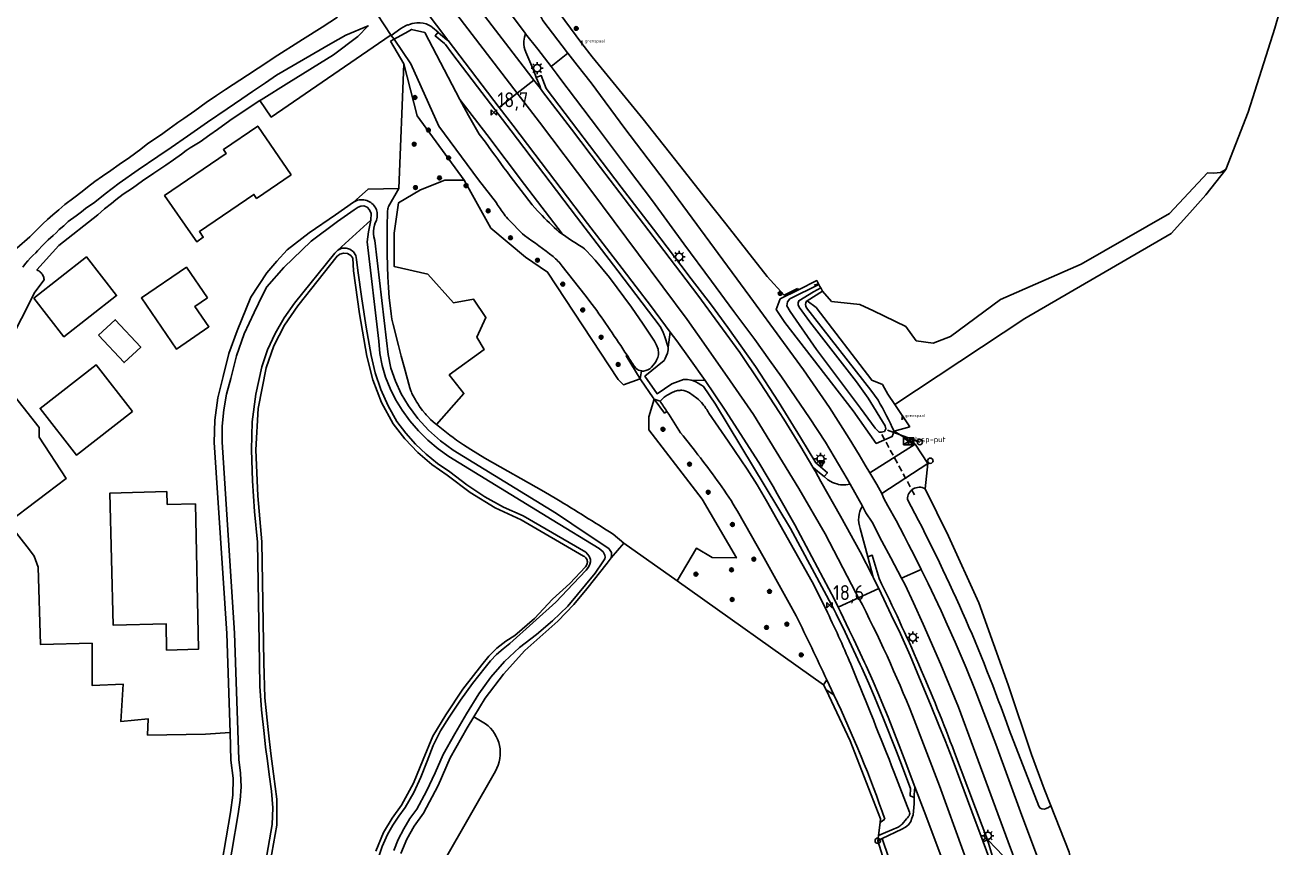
# Model space of a CAD drawing. Header units: metres. Extents: x 121613 to 124518, y 449573 to 453879.
# Tile 31 of 71: x 123170 to 123382, y 452007 to 452144. Entities that reach past the tile are written whole.
import ezdxf

# ---------------------------------------------------------------- set-up
doc = ezdxf.new("R2010")
doc.units = ezdxf.units.M
doc.header["$LTSCALE"] = 4
doc.linetypes.add('STIPPELFIJN', pattern=[0.375, 0.25, -0.125])
doc.layers.get('0').update_dxf_attribs({"linetype": 'CONTINUOUS'})
for name, color, linetype in [('G_BTD', 3, 'CONTINUOUS'), ('G_OTD', 32, 'CONTINUOUS'), ('G_OWG', 6, 'CONTINUOUS'), ('G_OWT', 6, 'CONTINUOUS'), ('G_WGD', 7, 'CONTINUOUS'), ('G_WTD', 5, 'CONTINUOUS'), ('LKWDUP', 5, 'CONTINUOUS'), ('LSHD', 3, 'CONTINUOUS'), ('LVGO', 3, 'CONTINUOUS'), ('PPALHM', 10, 'CONTINUOUS'), ('PVGO', 102, 'CONTINUOUS')]:
    doc.layers.add(name, color=color, linetype=linetype)
for name, color, linetype, true_color in [('PBRD', 7, 'CONTINUOUS', 0xbd2877), ('PKST', 7, 'CONTINUOUS', 0xbd2877), ('PPAL', 7, 'CONTINUOUS', 0xbd2877), ('PPUT', 7, 'CONTINUOUS', 0xbd2877)]:
    doc.layers.add(name, color=color, linetype=linetype, true_color=true_color)
doc.styles.add('ISO', font='ISO')
doc.styles.get("Standard").update_dxf_attribs({"font": 'ISO'})
doc.linetypes.add('HAAG', pattern='A,0.25,-0.25,[151,BLOK.SHX,S=0.25,R=0,X=0,Y=0],-0.25,0.25', length=1)

# ---------------------------------------------------------------- blocks, each defined once
blk = doc.blocks.new('boom')
at = {"color": 0}
for radius in [0.315, 0.225, 0.135]:
    blk.add_circle((0, 0), radius, dxfattribs=at)
blk = doc.blocks.new('klok')
at = {"color": 0}
blk.add_circle((0, 0), 0.45, dxfattribs=at)
at = {"style": 'ISO'}
blk.add_attdef('KLOK', (0.7, 0), '', height=0.9, dxfattribs=at)
blk = doc.blocks.new('verkeersteller')
at = {"color": 0}
blk.add_circle((0, 0), 0.45, dxfattribs=at)
blk = doc.blocks.new('grensmarkering')
at = {"linetype": 'ByBlock', "lineweight": -2}
h = blk.add_hatch(color=0, dxfattribs=at)
h.dxf.hatch_style = 1
h.paths.add_polyline_path([(0.09, 0.55, 0.219912), (0.05, 0.61, -0.457379), (0.04, 0.66, 2.245674), (-0.04, 0.66, -0.457379), (-0.05, 0.61, 0.219912), (-0.09, 0.55), (-0.15, 0.04), (-0.18, 0.04), (-0.18, 0.01, 0.018367), (-0.1, 0, -0.954633), (0.1, 0, 0.018367), (0.18, 0.01), (0.18, 0.04), (0.15, 0.04)])
at = {"linetype": 'ByBlock', "lineweight": -2, "true_color": 0x681648}
h = blk.add_hatch(color=219, dxfattribs=at)
h.dxf.hatch_style = 1
h.paths.add_polyline_path([(0.1, 0, 1), (-0.1, 0, 1)])
at = {"linetype": 'ByBlock', "lineweight": -2}
h = blk.add_hatch(color=0, dxfattribs=at)
h.dxf.hatch_style = 1
h.paths.add_polyline_path([(0.18, -0.04, -0.022381), (0.08, -0.06, -0.528879), (-0.08, -0.06, -0.022381), (-0.18, -0.04), (-0.18, -0.13, 0.083333), (0.18, -0.13)])
at = {"color": 0, "linetype": 'ByBlock', "lineweight": -2}
blk.add_attdef('GRENSMARKERING', (0.5, 0.35), '', height=0.5, dxfattribs=at)
blk = doc.blocks.new('kilometerpaal')
at = {"color": 0}
for p, q in [((-0.44, 0.44), (0.44, -0.44)), ((-0.44, -0.44), (-0.44, 0.44)), ((0.44, 0.44), (-0.44, -0.44)), ((0.44, -0.44), (0.44, 0.44))]:
    blk.add_line(p, q, dxfattribs=at)
at = {"color": 0, "style": 'ISO'}
blk.add_attdef('KILOMETERPAAL', (0.59, 0.87), '', height=2.5, dxfattribs=at)
blk = doc.blocks.new('lichtmast')
at = {"color": 0}
for p, q in [((-0.6, 0), (-1, 0)), ((-0.71, 0.71), (-0.42, 0.42)), ((0, 0.6), (0, 1)), ((0.42, 0.42), (0.71, 0.71)), ((0.6, 0), (1, 0)), ((-0.42, -0.42), (-0.71, -0.71)), ((0, -0.6), (0, -1)), ((0.42, -0.42), (0.71, -0.71))]:
    blk.add_line(p, q, dxfattribs=at)
blk.add_circle((0, 0), 0.6, dxfattribs=at)
blk = doc.blocks.new('schk.dwg')
for p, q in [((0.86, 0.56), (-0.86, 0.56)), ((-0.86, 0.56), (-0.86, -0.56)), ((0.86, -0.56), (0.86, 0.56)), ((-0.86, -0.56), (0.86, -0.56))]:
    blk.add_line(p, q)
at = {"linetype": 'Continuous'}
for p, q in [((-0.86, 0.56), (0.86, -0.56)), ((-0.86, -0.56), (0.86, 0.56))]:
    blk.add_line(p, q, dxfattribs=at)
blk = doc.blocks.new('verkeersbord-pl')
at = {"linetype": 'Continuous'}
blk.add_circle((0, 0), 0.03, dxfattribs=at)
blk = doc.blocks.new('verkeersbord')
at = {"color": 0}
for p, q in [((0.5, 0.32), (-0.5, 0.32)), ((-0.5, 0.32), (0, -0.6)), ((0, -0.6), (0.5, 0.32))]:
    blk.add_line(p, q, dxfattribs=at)

msp = doc.modelspace()

# ---------------------------------------------------------------- linework, layer by layer
at = {"layer": 'G_BTD', "linetype": 'Continuous', "transparency": 33554687}
for points in [[(123233.611, 452137.957), (123235.837, 452129.222), (123243.701, 452118.506)], [(123367.968, 452119.714), (123361.632, 452112.913), (123346.854, 452104.458), (123333.397, 452098.514), (123324.989, 452092.361), (123322.095, 452091.241), (123319.279, 452091.589), (123317.542, 452093.982), (123312.14, 452096.646), (123309.833, 452097.672), (123305.131, 452098.214), (123303.607, 452099.92)], [(123315.683, 452080.976), (123337.436, 452095.351), (123361.911, 452109.559), (123365.038, 452113.03), (123367.72, 452116.007), (123371.016, 452120.26)], [(123239.086, 452077.596), (123238.583, 452078.028), (123238.525, 452078.082), (123238.098, 452078.48), (123237.633, 452078.953), (123237.425, 452079.184), (123237.36, 452079.256), (123237.189, 452079.446), (123236.767, 452079.957), (123236.366, 452080.485), (123236.068, 452080.926), (123235.95, 452081.101), (123235.753, 452081.415), (123235.562, 452081.735), (123235.202, 452082.385), (123234.991, 452082.822), (123234.898, 452083.044), (123234.811, 452083.272), (123234.661, 452083.734), (123233.691, 452087.269), (123233.218, 452089.04), (123232.753, 452090.813), (123231.849, 452094.366), (123231.655, 452095.253), (123231.572, 452095.701), (123231.499, 452096.148), (123231.38, 452097.049), (123231.207, 452098.797), (123231.071, 452100.548), (123230.973, 452102.302), (123230.912, 452104.058), (123230.859, 452106.232), (123230.843, 452107.316), (123230.834, 452108.406), (123230.835, 452110.58), (123230.911, 452113.373), (123230.936, 452113.594), (123230.938, 452113.609), (123230.965, 452113.725), (123231, 452113.839), (123231.015, 452113.874), (123231.096, 452114.057), (123232.778, 452117.095)], [(123243.701, 452118.506), (123240.472, 452118.495), (123236.427, 452116.861), (123232.769, 452114.711), (123232.038, 452109.612), (123232.048, 452104.018), (123237.624, 452102.785), (123241.961, 452097.969), (123245.291, 452098.57), (123247.353, 452095.532), (123245.848, 452092.211), (123247.043, 452090.15), (123241.224, 452085.91), (123243.669, 452082.802), (123239.086, 452077.596)], [(123243.701, 452118.506), (123248.165, 452110.473), (123253.986, 452105.594), (123257.668, 452103.111), (123269.482, 452085.133), (123270.338, 452084.277), (123273.155, 452085.253)], [(123313.622, 452084.301), (123311.861, 452085.041), (123302.544, 452097.195), (123301.061, 452098.317)], [(123273.155, 452085.253), (123270.82, 452089.108), (123270.956, 452089.195)], [(123314.553, 452082.669), (123313.977, 452083.679), (123313.622, 452084.301)], [(123315.683, 452080.976), (123314.553, 452082.669)], [(123275.505, 452081.855), (123274.597, 452078.905), (123274.576, 452076.7), (123283.479, 452065.143), (123289.215, 452055.298), (123285.191, 452055.383), (123282.537, 452056.924), (123279.308, 452051.443)], [(123275.505, 452081.855), (123277.223, 452079.535), (123277.619, 452079.788)], [(123315.683, 452080.976), (123318.201, 452077.204)], [(123239.086, 452077.596), (123240.19, 452076.706), (123241.316, 452075.846), (123241.887, 452075.427), (123242.465, 452075.015), (123243.635, 452074.214), (123244.825, 452073.444), (123247.178, 452072.002), (123257.02, 452066.399), (123259.189, 452065.134)], [(123318.201, 452077.204), (123315.604, 452076.48)], [(123270.395, 452057.753), (123268.28, 452055.296)], [(123270.395, 452057.753), (123268.601, 452059.262)], [(123279.308, 452051.443), (123270.395, 452057.753)], [(123279.308, 452051.443), (123303.809, 452034.098)], [(123303.809, 452034.098), (123304.322, 452034.894)], [(123304.225, 452033.22), (123303.809, 452034.098)], [(123305.528, 452032.386), (123304.225, 452033.22)], [(123304.225, 452033.22), (123308.244, 452024.73), (123313.337, 452011.65), (123313.256, 452011.038)], [(123245.356, 452028.73), (123247.275, 452027.571)], [(123248.935, 452019.629), (123240.358, 452004.643)]]:
    msp.add_lwpolyline(points, dxfattribs=at)
for points in [[(123259.189, 452065.134, -0.0071092), (123268.601, 452059.262)], [(123247.275, 452027.571, -0.3860276), (123248.935, 452019.629)]]:
    msp.add_lwpolyline(points, format="xyb", dxfattribs=at)
at = {"layer": 'G_OTD', "linetype": 'Continuous', "transparency": 33554687}
for points in [[(123231.433, 452141.753), (123232, 452142.077)], [(123233.611, 452137.957), (123231.433, 452141.753)], [(123233.611, 452137.957), (123232.778, 452117.095)], [(123209.583, 452131.798), (123206.78, 452129.96), (123204.54, 452128.44), (123202.5, 452126.98), (123201.2, 452126.04), (123199.57, 452124.92), (123197.94, 452123.89), (123197.23, 452123.42), (123196.47, 452122.82), (123195.14, 452121.88), (123193.86, 452120.99), (123191.84, 452119.63), (123189.96, 452118.35), (123188.29, 452117.15), (123186.7, 452116.12), (123185.52, 452115.21), (123184.79, 452114.59), (123183.61, 452113.67), (123182.46, 452112.67), (123175.964, 452107.574), (123172.3, 452103.464), (123172.46, 452103.392), (123172.612, 452103.306), (123172.756, 452103.206), (123172.89, 452103.093), (123173.013, 452102.969), (123173.124, 452102.834), (123173.223, 452102.689), (123173.308, 452102.536), (123173.378, 452102.376), (123173.434, 452102.21), (123173.475, 452102.04), (123173.499, 452101.867), (123173.505, 452101.786), (123171.97, 452099.73), (123165.221, 452086.54), (123172.707, 452077.139), (123172.657, 452075.481), (123177.22, 452068.599), (123167.502, 452061.231), (123171.075, 452056.64), (123171.861, 452055.609), (123172.535, 452053.729), (123172.898, 452040.827), (123181.528, 452041.034), (123181.528, 452033.968), (123186.73, 452034.164), (123186.345, 452027.925), (123190.901, 452028.374), (123190.803, 452025.674), (123200.47, 452025.822), (123204.582, 452026.083)], [(123214.79, 452119.373), (123209.029, 452115.441), (123208.577, 452116.1), (123199.462, 452109.876), (123200.109, 452108.927), (123199.019, 452108.183), (123198.371, 452109.133), (123193.633, 452115.9), (123203.93, 452122.929), (123203.478, 452123.591), (123209.229, 452127.518), (123214.79, 452119.373)], [(123225.21, 452114.79), (123227.663, 452116.984), (123232.778, 452117.095)], [(123171.762, 452098.754), (123180.57, 452105.639), (123185.62, 452099.18), (123176.812, 452092.292), (123171.762, 452098.754)], [(123200.803, 452098.78), (123198.723, 452097.356), (123201.049, 452093.958), (123195.615, 452090.238), (123189.766, 452098.777), (123197.284, 452103.922), (123200.803, 452098.78)], [(123182.613, 452092.561), (123185.398, 452095.146), (123189.671, 452090.546), (123186.887, 452087.96), (123182.613, 452092.561)], [(123188.28, 452079.807), (123178.916, 452072.503), (123172.827, 452080.311), (123182.191, 452087.615), (123188.28, 452079.807)], [(123194.072, 452064.215), (123198.786, 452064.325), (123199.298, 452040.015), (123193.99, 452039.889), (123193.885, 452044.288), (123185.038, 452044.078), (123184.515, 452066.132), (123194.02, 452066.408), (123194.072, 452064.215)]]:
    msp.add_lwpolyline(points, dxfattribs=at)
at = {"layer": 'G_OWG', "linetype": 'Continuous', "transparency": 33554687}
for points in [[(123258.64, 452147.776), (123263.411, 452141.316), (123265.126, 452139.099), (123273.616, 452128.705), (123280.562, 452119.938), (123284.026, 452115.548), (123287.485, 452111.152), (123294.386, 452102.349), (123297.183, 452099.251), (123299.43, 452100.347)], [(123232, 452142.077), (123231.51, 452142.686)], [(123277.819, 452090.537), (123277.603, 452091.207), (123277.426, 452091.764), (123277.258, 452092.295), (123276.94, 452093.162), (123276.498, 452094.02), (123269.394, 452103.336), (123262.491, 452112.376), (123251.567, 452126.729), (123245.974, 452134.099), (123241.686, 452139.699), (123240.595, 452141.179), (123240.434, 452141.361), (123238.874, 452142.609), (123239.352, 452143.223)], [(123255.777, 452135.655), (123256.611, 452135.982), (123257.433, 452133.789), (123269.988, 452117.331), (123275.381, 452110.272), (123279.915, 452104.291), (123281.673, 452101.984), (123285.06, 452097.578), (123287.817, 452093.821), (123292.403, 452087.342), (123296.245, 452081.403), (123299.958, 452075.446), (123302.514, 452071.228), (123304.439, 452069.542), (123303.883, 452068.9)], [(123243.007, 452131.994), (123247.512, 452126.147), (123253.827, 452117.784), (123260.14, 452109.423)], [(123273.155, 452085.253), (123273.355, 452086.574)], [(123273.155, 452085.253), (123273.248, 452085.099), (123275.326, 452082.096), (123275.505, 452081.855)], [(123318.948, 452015.254), (123318.252, 452015.533), (123318.348, 452016.74), (123316.539, 452021.495), (123315.996, 452022.932), (123313.839, 452028.375), (123312.829, 452030.854), (123312.323, 452032.081), (123311.356, 452034.321), (123310.174, 452036.927), (123309.931, 452037.473), (123308.07, 452041.452), (123307.388, 452042.863), (123305.901, 452045.97), (123305.536, 452046.742), (123298.267, 452060.222), (123285.749, 452081.014), (123283.751, 452083.964), (123283.652, 452084.029), (123283.288, 452084.254), (123282.81, 452084.54), (123282.463, 452084.736), (123282.042, 452084.93), (123281.682, 452085.054)], [(123275.505, 452081.855), (123276.478, 452081.496)], [(123319.092, 452074.339), (123315.604, 452076.48)], [(123321.229, 452071.109), (123320.788, 452066.869)], [(123311.169, 452055.503), (123311.943, 452055.745), (123313.068, 452051.863)], [(123325.688, 452022.751), (123330.301, 452010.504), (123331.181, 452008.134)], [(123345.089, 452004.983), (123344.834, 452006.094), (123341.707, 452013.996)], [(123312.968, 452008.874), (123312.85, 452007.99)], [(123330.457, 452007.796), (123331.181, 452008.134)], [(123336.652, 452002.407), (123336.548, 452002.521), (123336.329, 452002.772), (123335.21, 452003.991), (123333.75, 452005.53), (123332.637, 452006.688), (123331.234, 452008.153), (123331.181, 452008.134)], [(123333.095, 452000.722), (123334.25, 452001.121), (123333.671, 452001.979), (123332.041, 452005.366), (123331.181, 452008.134)]]:
    msp.add_lwpolyline(points, dxfattribs=at)
msp.add_lwpolyline([(123313.068, 452051.863, -0.0244491), (123325.688, 452022.751)], format="xyb", dxfattribs=at)
at = {"layer": 'G_OWT', "linetype": 'Continuous', "transparency": 33554687}
for points in [[(123371.016, 452120.26), (123374.785, 452129.854), (123379.231, 452143.899), (123380.873, 452149.754), (123382.139, 452153.756), (123383.633, 452158.035), (123384.537, 452158.962), (123385.265, 452159.844), (123386.957, 452160.067), (123471.39, 452159.629), (123500, 452159.06)], [(123371.016, 452120.26), (123370.166, 452119.761), (123369.056, 452119.647), (123367.968, 452119.714)], [(123225.21, 452114.79), (123222.194, 452112.693), (123217.802, 452109.647), (123214.128, 452106.824), (123212.426, 452104.942), (123210.745, 452102.97), (123208.057, 452098.915), (123205.76, 452093.29), (123204.41, 452089.49), (123203.46, 452085.63), (123202.55, 452082.07), (123202.04, 452078.36), (123201.94, 452074.63), (123204.05, 452042.67), (123204.582, 452026.083)], [(123268.28, 452055.296), (123268.347, 452055.71), (123268.347, 452056.181), (123267.877, 452056.853), (123264.295, 452059.277), (123259.16, 452062.75), (123241.89, 452073.35), (123239.74, 452074.91), (123237.77, 452076.67), (123236, 452078.62), (123234.42, 452080.75), (123233.21, 452082.75), (123232.23, 452084.85), (123231.49, 452087.04), (123230.99, 452089.31), (123230.74, 452091.69), (123228.78, 452108.37), (123228.64, 452108.99), (123228.59, 452109.48), (123228.58, 452109.97), (123228.63, 452110.46), (123228.73, 452110.95), (123228.84, 452111.32), (123228.96, 452111.54), (123229.06, 452111.78), (123229.13, 452112.03), (123229.18, 452112.28), (123229.2, 452112.53), (123229.2, 452112.79), (123229.17, 452113.05), (123229.12, 452113.3), (123229.04, 452113.54), (123228.94, 452113.78), (123228.81, 452114), (123228.67, 452114.21), (123228.5, 452114.4), (123228.31, 452114.58), (123228.11, 452114.74), (123227.9, 452114.88), (123227.67, 452114.99), (123227.43, 452115.08), (123227.18, 452115.15), (123226.93, 452115.19), (123226.67, 452115.21), (123226.41, 452115.2), (123226.16, 452115.17), (123225.91, 452115.11), (123225.67, 452115.03), (123225.43, 452114.92), (123225.21, 452114.79)], [(123228.108, 452111.797), (123228.153, 452112.895), (123227.906, 452113.545), (123227.481, 452113.993), (123226.965, 452114.172), (123226.45, 452114.127), (123225.98, 452113.948), (123225.308, 452113.545), (123222.552, 452111.596), (123218.161, 452108.291), (123213.557, 452103.867), (123210.756, 452100.618), (123210.084, 452099.341), (123208.64, 452096.33), (123206.96, 452092.8), (123205.65, 452089.11), (123204.72, 452085.31), (123204.02, 452082.71), (123203.53, 452080.05), (123203.28, 452077.36), (123203.25, 452074.65), (123205.35, 452042.73), (123206.03, 452021.58), (123206.34, 452019.32), (123206.42, 452017.04), (123206.29, 452014.77), (123205.94, 452012.52), (123203.823, 452000)], [(123222.609, 452106.77), (123222.128, 452106.27), (123215.35, 452097.91), (123213.61, 452095.46), (123212.11, 452092.85), (123210.87, 452090.11), (123209.9, 452087.27), (123208.89, 452082.7), (123208.31, 452078.06), (123208.17, 452073.38), (123208.36, 452068.22), (123208.69, 452063.07), (123209.15, 452057.94), (123209.49, 452037.79), (123209.58, 452033.83), (123209.84, 452029.89), (123210.27, 452025.96), (123210.53, 452023.66), (123210.82, 452021.38), (123211.12, 452019.09), (123211.54, 452016.31), (123211.72, 452013.5), (123211.65, 452010.69), (123210.03, 452001.41)], [(123228.97, 452006.26), (123230.25, 452009.36), (123231.67, 452011.76), (123233.26, 452013.94), (123235.26, 452017.64), (123236.84, 452021.6), (123238.46, 452025.47), (123240.63, 452029.08), (123243.52, 452033.35), (123246.65, 452037.43), (123247.84, 452038.86), (123249.19, 452040.18), (123250.66, 452041.36), (123252.18, 452042.33), (123255.5, 452045.15), (123258.5, 452048.43), (123261.4, 452051.02), (123264, 452053.83), (123264.1, 452053.96), (123264.23, 452054.18), (123264.28, 452054.37), (123264.31, 452054.63), (123264.3, 452054.79), (123264.26, 452054.96), (123264.17, 452055.17), (123264.07, 452055.31), (123263.95, 452055.44), (123263.82, 452055.54), (123263.69, 452055.62), (123253.24, 452061.67), (123248.89, 452063.7), (123244.72, 452066.22), (123240.87, 452069.13), (123238.34, 452070.91), (123235.96, 452072.95), (123233.79, 452075.23), (123231.85, 452077.72), (123229.9, 452081.31), (123228.43, 452085.1), (123227.44, 452089.03), (123226.24, 452096.14), (123225.21, 452103.3), (123225.107, 452105.427), (123224.76, 452105.879), (123224.21, 452106.207), (123223.55, 452106.294), (123222.934, 452106.119), (123222.636, 452105.89), (123222.482, 452105.772), (123215.94, 452097.47), (123213.71, 452094.23), (123211.92, 452090.75), (123210.61, 452087.07), (123209.27, 452080.29), (123208.89, 452073.37), (123209.23, 452065.69), (123209.88, 452057.97), (123210.22, 452037.81), (123210.41, 452031.91), (123211, 452026.03), (123211.39, 452022.61), (123211.84, 452019.18), (123212.38, 452014.95), (123212.38, 452010.62), (123210.74, 452001.26)], [(123303.016, 452101.006), (123302.943, 452101.141), (123302.653, 452101.675), (123299.581, 452100.158)], [(123296.551, 452098.662), (123299.581, 452100.158)], [(123299.43, 452100.347), (123299.581, 452100.158)], [(123303.607, 452099.92), (123301.061, 452098.317)], [(123303.312, 452100.463), (123303.607, 452099.92)], [(123315.604, 452076.48), (123315.258, 452075.6), (123312.614, 452074.452), (123308.748, 452079.924), (123297.336, 452094.655), (123295.889, 452096.86), (123296.551, 452098.662)], [(123301.061, 452098.317), (123300.969, 452098.259)], [(123300.964, 452097.13), (123311.713, 452083.364), (123312.922, 452081.666)], [(123268.28, 452055.296), (123267.597, 452054.4), (123264.225, 452050.109), (123262.074, 452047.488), (123259.364, 452044.732), (123253.852, 452039.826), (123250.27, 452035.84), (123247.24, 452031.85), (123245.356, 452028.73)], [(123245.356, 452028.73), (123244.25, 452026.9), (123241.38, 452021.87), (123239.35, 452017.23), (123236.93, 452012.6), (123235.39, 452010.43), (123234.16, 452008.25), (123233.16, 452005.88)], [(123204.582, 452026.083), (123204.73, 452021.48), (123205.09, 452018.49), (123205.06, 452015.62), (123204.65, 452012.72), (123202.503, 452000), (123201.11, 451991.75), (123199.77, 451984.66), (123198.22, 451977.7), (123196.39, 451972.74), (123194.83, 451967.62), (123193.05, 451962.27), (123190.97, 451957.06), (123188.83, 451952.6), (123186.69, 451948.15), (123175.09, 451927.78), (123174.16, 451925.83), (123173.05, 451924.1), (123171.75, 451922.53), (123170.29, 451921.13)]]:
    msp.add_lwpolyline(points, dxfattribs=at)
for points in [[(123300.969, 452098.259, 0.3073384), (123300.964, 452097.13)], [(123315.604, 452076.48, 0.0140802), (123312.922, 452081.666)]]:
    msp.add_lwpolyline(points, format="xyb", dxfattribs=at)
at = {"layer": 'G_WGD', "linetype": 'Continuous', "transparency": 33554687}
for points in [[(123194.625, 452206.743), (123197.678, 452203.492), (123201.279, 452199.293), (123205.595, 452194.065), (123210.119, 452188.673), (123214.953, 452182.599), (123219.28, 452176.663), (123238.074, 452152.002), (123252.592, 452133.027)], [(123228.859, 452157.843), (123229.465, 452157.062), (123233.658, 452151.538), (123236.97, 452147.17), (123240.156, 452143.024), (123240.951, 452141.95), (123241.047, 452141.824)], [(123231.51, 452142.686), (123229.199, 452146.261), (123227.296, 452149.097)], [(123255.372, 452135.221), (123253.567, 452137.575), (123246.008, 452147.439), (123244.528, 452149.437)], [(123250.899, 452147.068), (123253.951, 452143.04), (123253.998, 452142.962)], [(123261.045, 452139.696), (123260.986, 452139.771), (123256.893, 452145.194), (123256.566, 452145.737), (123256.36, 452146.129)], [(123222.57, 452145.74), (123219.96, 452144.08), (123216.71, 452142.03), (123211.95, 452138.98), (123211.22, 452138.48), (123211.067, 452138.381), (123207.48, 452136.06), (123203.82, 452133.65), (123202.317, 452132.643), (123200.58, 452131.48), (123198.68, 452130.08), (123196.86, 452128.81), (123195.87, 452128.14), (123194.814, 452127.357), (123194.63, 452127.22), (123193.37, 452126.31), (123192.13, 452125.47), (123190.87, 452124.61), (123189.69, 452123.68), (123187.78, 452122.3), (123186.07, 452121.1), (123184.65, 452120.1), (123183.28, 452119.15), (123181.98, 452118.26), (123180.77, 452117.29), (123179.85, 452116.56), (123178.49, 452115.55), (123176.98, 452114.41), (123175.95, 452113.53), (123174.95, 452112.68), (123174.09, 452111.9), (123173.31, 452111.17), (123172.46, 452110.34), (123171.79, 452109.69), (123171.11, 452108.99), (123168.967, 452107.088)], [(123169.93, 452103.95), (123170.39, 452104.52), (123170.793, 452105.014), (123171.22, 452105.48), (123171.64, 452105.91), (123172.12, 452106.33), (123172.41, 452106.64), (123173.37, 452107.64), (123174.2, 452108.5), (123175, 452109.24), (123175.5, 452109.7), (123176.04, 452110.24), (123176.82, 452110.86), (123177.54, 452111.58), (123178.84, 452112.5), (123179.77, 452113.19), (123180.43, 452113.76), (123181.96, 452114.82), (123183.71, 452116.18), (123186.07, 452117.98), (123189.25, 452120.19), (123192.49, 452122.45), (123194.77, 452123.94), (123197.46, 452125.83), (123200.8, 452128.2), (123204.12, 452130.44), (123206.55, 452132.06), (123208.35, 452133.32), (123210.5, 452134.78), (123212.36, 452136.03), (123221.403, 452141.312), (123223.937, 452142.73), (123227.695, 452144.292), (123225.973, 452142.497), (123221.877, 452139.455), (123214.39, 452134.83), (123209.8, 452131.94), (123209.583, 452131.798)], [(123231.51, 452142.686), (123233.151, 452143.853), (123233.908, 452144.298), (123234.248, 452144.479), (123234.3, 452144.413), (123234.584, 452144.532), (123235.045, 452144.664), (123235.42, 452144.748), (123235.833, 452144.78), (123236.355, 452144.791), (123236.863, 452144.731), (123237.35, 452144.612), (123237.693, 452144.456), (123238.132, 452144.228), (123238.426, 452144.003), (123239.352, 452143.223)], [(123231.338, 452142.658), (123211.461, 452129.046), (123209.583, 452131.798)], [(123231.51, 452142.686), (123231.338, 452142.658)], [(123241.047, 452141.824), (123241.014, 452141.799), (123240.838, 452141.935), (123239.39, 452143.191), (123239.352, 452143.223)], [(123241.047, 452141.824), (123249.589, 452130.657)], [(123253.998, 452142.962), (123253.827, 452142.425), (123253.737, 452142.078), (123253.718, 452141.712), (123253.719, 452141.22), (123253.773, 452140.724), (123253.873, 452140.325), (123253.972, 452140.035), (123254.042, 452139.882), (123255.34, 452136.746), (123255.777, 452135.655)], [(123258.25, 452137.491), (123256.057, 452140.378), (123253.998, 452142.962)], [(123258.25, 452137.491), (123261.045, 452139.696)], [(123262.611, 452137.698), (123261.045, 452139.696)], [(123311.538, 452069.528), (123310.731, 452070.79), (123310.518, 452071.202), (123309.722, 452072.543), (123308.059, 452075.25), (123304.805, 452080.45), (123300.422, 452086.753), (123297.098, 452091.336), (123291.494, 452099.007), (123277.306, 452118.244), (123270.585, 452127.149), (123264.927, 452134.745), (123262.611, 452137.698)], [(123256.471, 452133.788), (123256.49, 452133.854), (123256.343, 452134.24), (123255.777, 452135.655)], [(123259.737, 452135.532), (123259.248, 452136.176), (123258.25, 452137.491)], [(123259.737, 452135.532), (123262.355, 452132.083), (123266.198, 452126.992), (123271.17, 452120.297), (123275.209, 452115.009), (123280.442, 452107.839), (123285.087, 452101.569), (123288.815, 452096.527), (123292.284, 452091.86), (123294.755, 452088.377), (123296.755, 452085.561), (123301.427, 452078.756), (123304.118, 452074.64), (123307.729, 452068.541), (123308.215, 452067.615)], [(123252.592, 452133.027), (123255.372, 452135.221)], [(123256.471, 452133.788), (123255.372, 452135.221)], [(123256.82, 452133.333), (123256.471, 452133.788)], [(123249.589, 452130.657), (123252.592, 452133.027)], [(123252.592, 452133.027), (123256.301, 452128.179), (123264.75, 452117.013), (123280.977, 452095.173), (123283.786, 452091.201), (123288.202, 452084.925), (123292.083, 452079.272), (123299.646, 452066.899), (123304.038, 452059.339), (123309.21, 452049.486), (123309.658, 452048.63)], [(123256.82, 452133.333), (123261.648, 452127), (123266.515, 452120.582), (123276.22, 452107.901), (123282.783, 452099.26), (123289.8, 452089.637), (123293.21, 452084.609), (123296.433, 452079.65), (123297.144, 452078.522), (123299.838, 452074.15), (123301.456, 452071.426), (123302.023, 452070.467)], [(123249.589, 452130.657), (123250.935, 452128.897)], [(123250.935, 452128.897), (123251.878, 452127.664), (123255.557, 452122.818), (123264.328, 452111.25), (123270.122, 452103.684), (123272.458, 452100.634), (123274.851, 452097.51), (123278.166, 452093.082)], [(123278.166, 452093.082), (123277.819, 452090.537)], [(123278.166, 452093.082), (123279.251, 452091.632), (123281.404, 452088.644), (123283.984, 452085.002)], [(123277.165, 452088.294), (123277.324, 452088.635), (123277.51, 452089.025), (123277.722, 452089.564), (123277.828, 452090.086), (123277.819, 452090.298), (123277.819, 452090.537)], [(123281.682, 452085.054), (123281.028, 452085.142), (123280.379, 452085.14), (123279.467, 452084.815), (123278.446, 452084.444), (123275.973, 452082.772), (123273.923, 452085.687), (123277.165, 452088.294)], [(123283.984, 452085.002), (123281.682, 452085.054)], [(123283.984, 452085.002), (123285.533, 452082.726), (123287.338, 452080.037), (123292.989, 452071.239), (123294.519, 452068.629), (123295.347, 452067.228), (123296.052, 452065.998)], [(123311.538, 452069.528), (123319.092, 452074.339)], [(123321.229, 452071.109), (123319.092, 452074.339)], [(123312.082, 452052.067), (123311.954, 452052.325), (123309.906, 452056.316), (123306.639, 452062.263), (123303.359, 452068.084), (123302.424, 452069.73), (123302.06, 452070.366), (123302.023, 452070.467)], [(123302.023, 452070.467), (123302.822, 452069.778), (123303.883, 452068.9)], [(123313.53, 452066.088), (123321.229, 452071.109)], [(123308.215, 452067.615), (123307.541, 452067.544), (123307.047, 452067.509), (123306.642, 452067.534), (123306.274, 452067.6), (123305.988, 452067.679), (123305.62, 452067.822), (123305.309, 452067.94), (123304.987, 452068.102), (123304.508, 452068.388), (123303.883, 452068.9)], [(123313.53, 452066.088), (123312.686, 452067.579), (123311.538, 452069.528)], [(123296.052, 452065.998), (123299.019, 452060.816), (123305.606, 452048.355), (123306.25, 452047.079)], [(123308.215, 452067.615), (123310.278, 452063.938)], [(123320.105, 452053.383), (123318.998, 452055.631), (123317.997, 452057.552), (123317.246, 452059.012), (123315.912, 452061.535), (123314.55, 452064.016), (123313.888, 452065.254), (123313.53, 452066.088)], [(123316.832, 452051.895), (123315.056, 452055.295), (123313.561, 452058.12), (123311.925, 452061.263), (123310.888, 452062.853), (123310.278, 452063.938)], [(123309.914, 452060.227), (123311.169, 452055.503)], [(123312.082, 452052.067), (123311.169, 452055.503)], [(123320.105, 452053.383), (123316.832, 452051.895)], [(123320.105, 452053.383), (123321.271, 452051.014), (123323.473, 452046.429), (123324.482, 452044.186), (123325.769, 452041.208), (123327.65, 452036.925), (123329.155, 452033.165), (123332.564, 452024.157), (123336.944, 452012.2), (123339.75, 452004.798)], [(123313.023, 452050.161), (123312.929, 452050.357), (123312.082, 452052.067)], [(123316.832, 452051.895), (123317.408, 452050.791), (123318.831, 452047.795), (123320.458, 452044.194), (123323.418, 452037.498), (123326.362, 452030.361), (123328.88, 452023.534), (123334.667, 452007.81), (123336.652, 452002.407)], [(123309.658, 452048.63), (123313.023, 452050.161)], [(123313.023, 452050.161), (123315.113, 452045.794), (123316.649, 452042.579), (123318.247, 452038.969), (123319.845, 452035.189), (123321.667, 452030.78), (123323.088, 452027.321), (123324.109, 452024.771), (123325.266, 452021.773), (123328.573, 452012.867), (123330.457, 452007.796)], [(123306.25, 452047.079), (123309.658, 452048.63)], [(123306.25, 452047.079), (123306.614, 452046.309), (123308.1, 452043.205), (123308.783, 452041.791), (123310.65, 452037.8), (123310.894, 452037.25), (123312.078, 452034.641), (123313.05, 452032.388), (123313.56, 452031.154), (123314.571, 452028.67), (123316.733, 452023.217), (123317.277, 452021.774), (123319.077, 452017.002)], [(123318.646, 452028.947), (123323.194, 452017.206), (123327.142, 452006.265), (123332.689, 451990.981), (123336.112, 451981.323), (123339.687, 451971.817), (123343.98, 451960.914)], [(123313.598, 452008.353), (123316.885, 452009.948), (123317.468, 452010.266), (123317.972, 452010.664), (123318.357, 452011.234), (123318.569, 452011.791), (123318.755, 452012.308), (123318.918, 452014.198), (123318.948, 452015.254)], [(123319.077, 452017.002), (123318.958, 452015.603), (123318.948, 452015.254)], [(123319.077, 452017.002), (123320.877, 452012.23), (123322.807, 452007.136), (123324.564, 452002.384), (123324.586, 452002.304)], [(123312.85, 452007.99), (123313.598, 452008.353)], [(123312.85, 452007.99), (123313.931, 452004.577)], [(123313.598, 452008.353), (123314.725, 452005.078)], [(123330.457, 452007.796), (123333.095, 452000.722)]]:
    msp.add_lwpolyline(points, dxfattribs=at)
for points in [[(123310.278, 452063.938, 0.2247686), (123309.914, 452060.227)], [(123309.658, 452048.63, -0.0252092), (123318.646, 452028.947)]]:
    msp.add_lwpolyline(points, format="xyb", dxfattribs=at)
at = {"layer": 'G_WTD', "linetype": 'Continuous', "transparency": 33554687}
for points in [[(123232, 452142.077), (123234.349, 452143.372)], [(123246.102, 452118.514), (123239.504, 452127.507), (123234.808, 452137.951), (123232, 452142.077)], [(123234.349, 452143.372), (123234.938, 452143.697), (123237.131, 452143.154), (123243.007, 452131.994)], [(123243.007, 452131.994), (123244.439, 452129.274), (123246.227, 452126.184), (123247.296, 452124.827)], [(123255.982, 452113.364), (123255.096, 452114.369), (123251.425, 452119.155)], [(123249.105, 452114.668), (123246.102, 452118.514)], [(123228.108, 452111.797), (123222.609, 452106.77)], [(123231.96, 452006.39), (123232.71, 452008.23), (123233.61, 452010), (123234.65, 452011.69), (123235.82, 452013.28), (123237.42, 452016.27), (123238.89, 452019.33), (123240.22, 452022.45), (123242.14, 452025.87), (123244.12, 452029.24), (123246.16, 452032.59), (123248.19, 452035.38), (123250.46, 452037.97), (123252.97, 452040.34), (123255.8, 452042.47), (123258.5, 452044.76), (123261.05, 452047.21), (123265.635, 452052.758), (123266.925, 452054.624), (123267.227, 452055.139), (123267.283, 452055.453), (123267.25, 452055.755), (123266.947, 452056.293), (123266.286, 452056.898), (123258.45, 452061.66), (123241.17, 452072.27), (123239.36, 452073.55), (123237.66, 452074.98), (123236.08, 452076.54), (123234.64, 452078.23), (123233.34, 452080.03), (123232.26, 452081.77), (123231.34, 452083.61), (123230.59, 452085.52), (123230.03, 452087.49), (123229.64, 452089.5), (123229.44, 452091.54), (123227.5, 452108.15), (123227.705, 452109.848), (123228.108, 452111.797)], [(123253.805, 452109.216), (123253.447, 452109.53), (123251.24, 452111.795)], [(123260.14, 452109.423), (123260.042, 452109.49)], [(123261.652, 452108.397), (123260.14, 452109.423)], [(123222.609, 452106.77), (123223.268, 452107.081), (123223.983, 452107.132), (123224.634, 452106.939), (123225.208, 452106.509), (123225.593, 452105.89)], [(123229.33, 452005), (123230.03, 452007.05), (123230.9, 452009.04), (123231.8, 452010.6), (123232.79, 452012.11), (123233.87, 452013.55), (123235.29, 452016.04), (123236.5, 452018.64), (123237.52, 452021.32), (123238.52, 452023.9), (123239.76, 452026.36), (123241.24, 452028.69), (123243.13, 452031.53), (123245.12, 452034.3), (123247.22, 452036.98), (123248.14, 452038.1), (123249.14, 452039.15), (123250.22, 452040.11), (123251.38, 452040.97), (123259.02, 452047.92), (123261.94, 452050.994), (123264.091, 452053.246), (123264.483, 452053.739), (123264.752, 452054.254), (123264.841, 452054.635), (123264.841, 452055.049), (123264.628, 452055.576), (123264.06, 452056.24), (123253.58, 452062.32), (123250.3, 452063.8), (123247.15, 452065.53), (123244.14, 452067.51), (123241.3, 452069.72), (123239.28, 452071.11), (123237.37, 452072.65), (123235.59, 452074.34), (123233.95, 452076.17), (123232.46, 452078.12), (123230.99, 452080.72), (123229.78, 452083.45), (123228.83, 452086.28), (123228.15, 452089.18), (123227.33, 452093.89), (123226.59, 452098.62), (123225.93, 452103.35), (123225.725, 452105.209), (123225.593, 452105.89)], [(123263.816, 452107.017), (123264.197, 452106.665), (123265.597, 452105.1), (123268.011, 452102.218), (123271.688, 452097.224), (123273.664, 452094.41), (123275.548, 452091.534), (123275.887, 452090.895), (123276.123, 452090.212)], [(123265.137, 452097.714), (123263.917, 452099.324), (123260.111, 452104.117)], [(123303.312, 452100.463), (123302.107, 452099.813), (123299.673, 452098.307), (123299.554, 452097.972), (123299.554, 452097.61), (123299.696, 452097.249), (123301.473, 452094.778), (123309.315, 452084.743), (123311.246, 452082.016), (123314.079, 452077.399), (123314.228, 452076.907), (123313.973, 452076.453), (123313.433, 452076.308), (123313.088, 452076.308), (123312.42, 452076.989), (123309.965, 452080.326), (123302.592, 452090.179), (123298.221, 452096.508), (123297.667, 452097.477), (123297.771, 452098.157), (123298.175, 452098.653), (123303.016, 452101.006)], [(123303.016, 452101.006), (123303.19, 452100.688), (123303.312, 452100.463)], [(123272.469, 452086.987), (123272.169, 452087.324)], [(123275.821, 452088.234), (123275.608, 452087.877), (123275.028, 452087.204)], [(123275.893, 452088.356), (123275.821, 452088.234)], [(123276.478, 452081.496), (123277.158, 452082.176), (123277.679, 452082.54), (123278.603, 452083.015)], [(123281.379, 452082.933), (123282.603, 452082.028)], [(123284.615, 452079.515), (123287.856, 452074.853), (123291.014, 452070.133), (123292.67, 452067.518), (123294.241, 452064.85), (123301.883, 452051.296), (123302.609, 452049.92), (123304.431, 452046.182)], [(123341.707, 452013.996), (123340.669, 452016.675), (123338.569, 452022.426), (123334.638, 452034.051), (123329.754, 452047.802), (123324.685, 452058.928), (123320.788, 452066.869)], [(123299.201, 452045.616), (123298.059, 452047.742), (123293.872, 452055.233), (123289.382, 452063.132)], [(123304.322, 452034.894), (123305.528, 452032.386)], [(123334.802, 452026.574), (123334.805, 452026.563), (123339.794, 452013.774), (123340.013, 452013.457), (123340.27, 452013.331), (123340.715, 452013.297), (123341.021, 452013.394), (123341.382, 452013.554), (123341.646, 452013.804), (123341.707, 452013.996)], [(123315.607, 452019.432), (123318.185, 452012.755)], [(123313.256, 452011.038), (123312.968, 452008.874)], [(123313.256, 452011.038), (123314.048, 452011.589)], [(123317.681, 452011.646), (123316.937, 452010.79)], [(123314.161, 452009.385), (123312.968, 452008.874)], [(123316.267, 452010.288), (123314.161, 452009.385)]]:
    msp.add_lwpolyline(points, dxfattribs=at)
for points in [[(123247.296, 452124.827, 0.0094004), (123251.425, 452119.155)], [(123250.393, 452112.799, -0.0178095), (123249.105, 452114.668)], [(123251.24, 452111.795, -0.0306198), (123250.393, 452112.799)], [(123255.982, 452113.364, 0.0134269), (123259.192, 452110.168)], [(123259.192, 452110.168, 0.0387764), (123260.042, 452109.49)], [(123258.593, 452105.693, 0.0125089), (123253.805, 452109.216)], [(123261.652, 452108.397, -0.0197205), (123263.816, 452107.017)], [(123260.111, 452104.117, 0.0575713), (123258.593, 452105.693)], [(123270.956, 452089.195, 0.0100798), (123265.137, 452097.714)], [(123270.956, 452089.195, -0.0023902), (123272.169, 452087.324)], [(123276.192, 452089.285, -0.0706209), (123275.893, 452088.356)], [(123276.123, 452090.212, -0.102158), (123276.192, 452089.285)], [(123273.355, 452086.574, -0.1440457), (123272.469, 452086.987)], [(123275.028, 452087.204, -0.1867366), (123273.699, 452086.557)], [(123273.699, 452086.557, -0.0495854), (123273.355, 452086.574)], [(123278.603, 452083.015, -0.0634347), (123279.395, 452083.275)], [(123279.395, 452083.275, -0.05289), (123280.094, 452083.338)], [(123280.094, 452083.338, -0.1272898), (123281.379, 452082.933)], [(123277.619, 452079.788, 0.0031058), (123276.478, 452081.496)], [(123282.603, 452082.028, -0.0583689), (123283.604, 452081.041)], [(123283.604, 452081.041, -0.0449954), (123284.615, 452079.515)], [(123279.893, 452076.248, 0.0061977), (123277.619, 452079.788)], [(123286.416, 452067.725, 0.0135487), (123279.893, 452076.248)], [(123286.416, 452067.725, -0.0265837), (123289.382, 452063.132)], [(123320.788, 452066.869, 0.5784337), (123317.802, 452065.082)], [(123317.802, 452065.082, -0.0386327), (123334.802, 452026.574)], [(123304.322, 452034.894, 0.0100187), (123299.201, 452045.616)], [(123304.431, 452046.182, -0.0137454), (123308.585, 452036.953)], [(123308.585, 452036.953, -0.0027544), (123315.607, 452019.432)], [(123305.528, 452032.386, -0.027283), (123314.048, 452011.589)], [(123316.937, 452010.79, -0.0688036), (123316.267, 452010.288)], [(123318.185, 452012.381, -0.081542), (123317.681, 452011.646)], [(123318.185, 452012.755, -0.1818383), (123318.185, 452012.381)]]:
    msp.add_lwpolyline(points, format="xyb", dxfattribs=at)
at = {"layer": 'LKWDUP', "linetype": 'STIPPELFIJN', "lineweight": -3, "transparency": 33554687}
msp.add_lwpolyline([(123318.993, 452065.87), (123313.545, 452075.945)], dxfattribs=at)
at = {"layer": 'LSHD', "linetype": 'Continuous', "lineweight": -3, "transparency": 33554687}
for points in [[(123302.22, 452100.897), (123302.943, 452101.141)], [(123314.457, 452076.653), (123319.349, 452074.872), (123319.889, 452074.675)]]:
    msp.add_lwpolyline(points, dxfattribs=at)
at = {"layer": 'LVGO', "linetype": 'HAAG', "transparency": 33554687}
msp.add_lwpolyline([(123231.433, 452141.753), (123233.611, 452137.957)], dxfattribs=at)

# ---------------------------------------------------------------- block references
at = {"layer": 'PBRD', "transparency": 33554687}
msp.add_blockref('verkeersbord', (123303.439, 452071.2), dxfattribs=at)
at = {"layer": 'PKST', "transparency": 33554687}
msp.add_blockref('schk.dwg', (123318.005, 452074.803), dxfattribs=at)
at = {"layer": 'PPAL', "transparency": 33554687}
for p in [(123263.408, 452141.181), (123316.922, 452078.525)]:
    msp.add_blockref('grensmarkering', p, dxfattribs=at).add_auto_attribs({'GRENSMARKERING': 'grenspaal'})
for name, p in [('lichtmast', (123255.917, 452137.215)), ('lichtmast', (123279.669, 452105.67)), ('verkeersteller', (123319.889, 452074.675)), ('lichtmast', (123303.303, 452071.855)), ('verkeersbord-pl', (123303.439, 452071.2)), ('verkeersteller', (123321.642, 452071.554)), ('lichtmast', (123318.721, 452042.002)), ('lichtmast', (123331.266, 452008.838)), ('verkeersteller', (123312.85, 452007.99))]:
    msp.add_blockref(name, p, dxfattribs=at)
at = {"layer": 'PPALHM', "transparency": 33554687}
for p, values in [((123248.698, 452129.802), {'KILOMETERPAAL': '18,7'}), ((123304.796, 452047.383), {'KILOMETERPAAL': '18,6'})]:
    msp.add_blockref('kilometerpaal', p, dxfattribs=at).add_auto_attribs(values)
at = {"layer": 'PPUT', "transparency": 33554687}
msp.add_blockref('klok', (123318.361, 452074.664), dxfattribs=at).add_auto_attribs({'KLOK': 'Insp-put'})
at = {"layer": 'PVGO', "transparency": 33554687}
for p in [(123262.465, 452143.859), (123235.491, 452132.302), (123237.748, 452126.867), (123235.374, 452124.488), (123241.121, 452122.202), (123239.591, 452118.852), (123235.572, 452117.243), (123244.035, 452117.564), (123247.739, 452113.36), (123251.459, 452108.846), (123255.968, 452105.092), (123260.192, 452101.081), (123296.549, 452099.552), (123263.534, 452096.77), (123266.611, 452092.2), (123269.458, 452087.664), (123276.955, 452076.818), (123281.388, 452070.975), (123284.518, 452066.279), (123288.547, 452060.884), (123292.131, 452055.086), (123288.413, 452053.308), (123282.469, 452052.591), (123294.76, 452049.71), (123288.51, 452048.341), (123297.664, 452044.216), (123294.257, 452043.673), (123300.075, 452039.079)]:
    msp.add_blockref('boom', p, dxfattribs=at)

doc.saveas('drawing.dxf')
